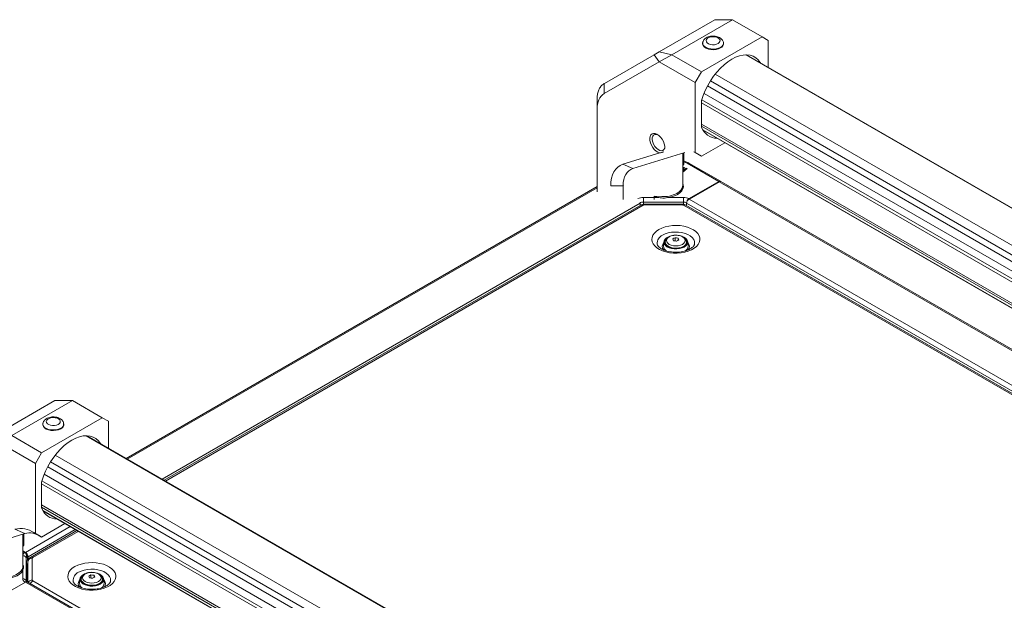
# Model space of a CAD drawing. Header units: millimetres. Extents: x 0 to 1118, y 0 to 864.
# Tile 41 of 256: x 184 to 324, y 251 to 333. Entities that reach past the tile are written whole.
import ezdxf

# ---------------------------------------------------------------- set-up
doc = ezdxf.new("R2010")
doc.units = ezdxf.units.MM

msp = doc.modelspace()

# ---------------------------------------------------------------- linework, layer by layer
at = {"color": 7, "linetype": 'Continuous', "lineweight": 15}
for p, q in [((282.844, 333.496), (274.95, 328.939)), ((276.718, 328.516), (285.344, 333.496)), ((282.844, 333.496), (285.344, 333.496)), ((285.344, 333.496), (289.574, 331.054)), ((280.948, 326.074), (289.574, 331.054)), ((289.574, 331.054), (290.458, 330.544)), ((281.136, 330.273), (281.121, 330.203)), ((284.098, 330.203), (284.082, 330.273)), ((290.458, 326.711), (290.458, 330.544)), ((274.218, 328.516), (267.134, 324.425)), ((274.95, 328.939), (274.218, 328.516)), ((274.218, 328.516), (274.95, 327.496)), ((274.95, 328.939), (276.718, 328.516)), ((276.718, 328.516), (274.95, 327.496)), ((276.718, 328.516), (280.948, 326.074)), ((405.579, 260.254), (287.366, 328.496)), ((405.579, 260.254), (287.367, 328.496)), ((274.95, 327.496), (267.124, 322.976)), ((280.064, 324.543), (274.95, 327.496)), ((280.948, 326.074), (280.064, 324.543)), ((267.124, 324.419), (267.124, 322.976)), ((280.064, 314.582), (280.064, 324.543)), ((266.098, 320.71), (266.098, 322.153)), ((280.948, 318.328), (280.948, 321.817)), ((266.098, 320.71), (266.098, 309.028)), ((281.176, 317.772), (399.388, 249.53)), ((281.176, 317.772), (399.388, 249.53)), ((280.948, 314.071), (284.267, 315.987)), ((269.772, 312.923), (275.011, 314.54)), ((278.581, 314.594), (271.194, 312.313)), ((278.288, 309.926), (278.288, 314.503)), ((278.437, 314.549), (278.437, 312.885)), ((279.85, 314.705), (280.064, 314.582)), ((280.064, 314.582), (280.948, 314.071)), ((280.948, 314.071), (280.733, 314.195)), ((271.194, 312.313), (269.772, 312.923)), ((278.39, 312.49), (278.288, 312.441)), ((278.39, 312.386), (278.309, 312.347)), ((278.517, 312.444), (278.39, 312.49)), ((278.39, 312.386), (278.39, 312.49)), ((278.476, 312.355), (278.39, 312.386)), ((278.397, 312.18), (278.517, 312.444)), ((278.437, 313.427), (279.158, 313.102)), ((283.414, 310.476), (278.909, 313.077)), ((279.158, 313.102), (283.666, 310.5)), ((278.288, 312.339), (278.306, 312.348)), ((278.31, 312.347), (278.288, 312.31)), ((278.312, 312.245), (278.288, 312.204)), ((278.288, 311.816), (278.305, 311.81)), ((278.305, 311.81), (278.925, 312.306)), ((278.306, 312.348), (278.31, 312.347)), ((278.312, 312.245), (278.31, 312.347)), ((278.772, 312.361), (278.527, 312.16)), ((278.529, 312.057), (278.527, 312.16)), ((278.772, 312.257), (278.529, 312.057)), ((278.925, 312.306), (278.772, 312.361)), ((278.772, 312.257), (278.772, 312.361)), ((278.836, 312.234), (278.772, 312.257)), ((199.107, 271.069), (266.098, 309.742)), ((269.811, 309.872), (268.043, 309.872)), ((269.876, 309.91), (269.811, 309.872)), ((269.811, 309.872), (269.811, 307.905)), ((279.189, 307.982), (283.462, 310.449)), ((279.198, 308.042), (283.414, 310.476)), ((283.666, 310.5), (283.655, 310.494)), ((283.666, 310.5), (283.676, 310.494)), ((283.676, 310.494), (283.687, 310.488)), ((283.687, 310.488), (283.684, 310.486)), ((283.687, 310.488), (283.711, 310.474)), ((283.712, 310.473), (403.362, 241.4)), ((272.688, 308.215), (274.723, 308.215)), ((272.688, 308.215), (272.688, 307.547)), ((275.303, 308.332), (274.202, 308.388)), ((274.202, 308.388), (274.202, 307.918)), ((275.501, 308.127), (276.22, 308.191)), ((276.353, 308.215), (278.388, 308.215)), ((277.448, 308.783), (277.483, 308.804)), ((278.176, 309.224), (278.176, 309.476)), ((278.234, 309.335), (278.176, 309.455)), ((278.388, 308.215), (278.388, 307.547)), ((272.347, 307.13), (204.494, 267.959)), ((272.241, 307.369), (272.241, 307.069)), ((272.241, 307.103), (272.243, 307.07)), ((278.388, 307.547), (272.688, 307.547)), ((278.228, 307.259), (272.849, 307.259)), ((278.228, 307.14), (272.849, 307.14)), ((410.151, 231.042), (278.404, 307.098)), ((410.264, 231.196), (278.729, 307.13)), ((278.835, 307.103), (278.834, 307.07)), ((278.835, 307.369), (278.835, 307.069)), ((275.621, 301.901), (275.559, 301.29)), ((275.806, 301.853), (275.806, 301.68)), ((275.806, 301.68), (275.83, 301.526)), ((277.19, 302.052), (277.149, 302.028)), ((277.19, 302.48), (277.19, 302.052)), ((277.466, 302.009), (277.19, 302.052)), ((277.622, 302.413), (277.622, 302.102)), ((278.806, 301.68), (278.806, 301.853)), ((278.806, 301.712), (278.841, 301.639)), ((279.053, 301.29), (278.991, 301.901)), ((188.976, 279.307), (181.081, 274.75)), ((182.849, 274.327), (191.476, 279.307)), ((188.976, 279.307), (191.476, 279.307)), ((191.476, 279.307), (195.706, 276.865)), ((187.079, 271.885), (195.706, 276.865)), ((187.268, 276.084), (187.253, 276.014)), ((190.229, 276.014), (190.214, 276.084)), ((195.706, 276.865), (196.59, 276.355)), ((196.59, 272.522), (196.59, 276.355)), ((186.195, 270.354), (181.081, 273.307)), ((182.849, 274.327), (187.079, 271.885)), ((311.711, 206.065), (193.498, 274.307)), ((311.71, 206.064), (193.498, 274.307)), ((187.079, 271.885), (186.195, 270.354)), ((186.195, 260.392), (186.195, 270.354)), ((187.079, 264.139), (187.079, 267.628)), ((187.307, 263.583), (305.52, 195.341)), ((187.307, 263.583), (305.52, 195.341)), ((184.713, 260.405), (183.291, 261.015)), ((192.111, 260.81), (185.501, 256.995)), ((187.079, 259.882), (190.399, 261.798)), ((184.713, 260.405), (177.326, 258.124)), ((184.42, 255.737), (184.42, 260.314)), ((184.569, 260.36), (184.569, 258.696)), ((185.981, 260.516), (186.195, 260.392)), ((186.865, 260.006), (185.981, 260.516)), ((186.195, 260.392), (187.079, 259.882)), ((187.079, 259.882), (186.865, 260.006)), ((184.79, 257.701), (184.42, 257.915)), ((184.685, 257.707), (184.42, 257.86)), ((184.873, 256.844), (184.907, 257.209)), ((184.886, 256.859), (184.886, 253.569)), ((184.967, 255.897), (184.886, 256.859)), ((185.045, 257.126), (185.103, 256.314)), ((185.143, 257.089), (185.143, 256.543)), ((185.753, 256.861), (185.753, 253.756)), ((184.307, 255.035), (184.307, 255.287)), ((184.36, 255.158), (184.307, 255.266)), ((184.387, 253.949), (184.387, 255.123)), ((184.967, 255.897), (184.967, 253.534)), ((185.103, 256.144), (185.102, 256.145)), ((185.103, 256.33), (185.103, 253.475)), ((192.536, 253.937), (192.474, 253.326)), ((192.721, 253.889), (192.721, 253.716)), ((192.721, 253.716), (192.741, 253.574)), ((194.105, 254.088), (194.064, 254.064)), ((194.105, 254.516), (194.105, 254.088)), ((194.381, 254.045), (194.105, 254.088)), ((194.537, 254.449), (194.537, 254.138)), ((195.721, 253.716), (195.721, 253.889)), ((195.721, 253.748), (195.756, 253.675)), ((195.968, 253.326), (195.906, 253.937)), ((184.79, 253.487), (180.517, 251.02)), ((315.753, 178.052), (185.04, 253.511))]:
    msp.add_line(p, q, dxfattribs=at)
at = {"color": 9, "linetype": 'Continuous', "lineweight": 15}
for p, q in [((405.538, 260.23), (287.285, 328.496)), ((282.898, 325.751), (400.967, 257.591)), ((281.813, 324.083), (399.626, 256.071)), ((400.034, 256.777), (282.221, 324.789)), ((399.388, 254.855), (281.319, 323.015)), ((399.388, 253.289), (280.948, 321.663)), ((281, 322.094), (399.388, 253.75)), ((280.948, 318.646), (399.388, 250.272)), ((399.388, 249.957), (280.948, 318.331)), ((281.134, 317.843), (399.388, 249.577)), ((278.373, 312.795), (278.373, 314.529)), ((278.909, 313.077), (278.437, 313.289)), ((266.098, 309.573), (199.254, 270.985)), ((403.553, 241.121), (283.462, 310.449)), ((283.676, 310.494), (283.67, 310.49)), ((272.241, 307.369), (204.234, 268.11)), ((272.672, 307.098), (204.685, 267.849)), ((272.688, 307.547), (272.696, 307.247)), ((272.849, 307.14), (272.849, 307.259)), ((278.228, 307.14), (278.228, 307.259)), ((278.38, 307.242), (278.388, 307.547)), ((410.008, 231.645), (278.835, 307.369)), ((279.189, 307.982), (409.121, 232.973)), ((311.67, 206.041), (193.416, 274.307)), ((306.165, 202.588), (188.353, 270.6)), ((189.03, 271.562), (307.099, 203.402)), ((187.945, 269.894), (305.757, 201.882)), ((187.132, 267.905), (305.52, 199.561)), ((305.52, 200.666), (187.45, 268.826)), ((305.52, 199.099), (187.079, 267.474)), ((187.079, 264.457), (305.52, 196.083)), ((305.52, 195.768), (187.079, 264.142)), ((187.266, 263.654), (305.52, 195.388)), ((184.79, 257.701), (191.143, 261.369)), ((191.85, 260.961), (185.143, 257.089)), ((192.301, 260.7), (185.826, 256.963)), ((184.504, 258.606), (184.504, 260.34)), ((185.826, 253.654), (315.08, 179.037)), ((315.939, 177.776), (184.79, 253.487))]:
    msp.add_line(p, q, dxfattribs=at)
at = {"color": 7, "linetype": 'Continuous', "lineweight": 15, "flags": 128}
for points in [[(283.311, 330.098), (283.073, 329.997), (282.794, 329.941), (282.498, 329.934), (282.213, 329.978), (281.962, 330.069), (281.769, 330.199), (281.651, 330.355), (281.618, 330.525), (281.673, 330.693), (281.811, 330.844), (282.02, 330.964), (282.282, 331.044), (282.572, 331.076), (282.866, 331.057), (283.137, 330.988), (283.361, 330.877), (283.519, 330.732), (283.595, 330.568), (283.584, 330.397), (283.487, 330.236), (283.311, 330.098)], [(283.67, 329.483), (283.373, 329.35), (283.028, 329.264), (282.656, 329.23), (282.282, 329.25), (281.928, 329.324), (281.617, 329.446), (281.369, 329.608), (281.198, 329.802), (281.116, 330.014), (281.121, 330.203)], [(280.976, 322.009), (281.206, 322.721), (281.495, 323.43), (281.837, 324.127), (282.229, 324.801), (282.665, 325.444), (283.138, 326.044), (283.641, 326.595), (284.168, 327.087), (284.71, 327.514), (285.261, 327.87), (285.811, 328.15), (286.354, 328.349), (286.881, 328.465), (287.384, 328.496), (287.857, 328.441), (288.293, 328.302), (288.685, 328.08), (289.027, 327.779), (289.316, 327.403), (289.346, 327.353)], [(275.75, 315.296), (275.738, 315.49), (275.667, 315.823), (275.538, 316.161), (275.357, 316.485), (275.135, 316.775), (274.886, 317.015), (274.624, 317.19), (274.365, 317.289), (274.125, 317.307), (273.916, 317.243), (273.753, 317.1), (273.644, 316.887), (273.596, 316.617), (273.612, 316.305), (273.69, 315.97), (273.827, 315.633), (274.014, 315.312), (274.24, 315.027), (274.491, 314.795), (274.753, 314.63), (275.011, 314.54), (275.011, 314.54)], [(274.765, 317.105), (274.547, 317.175), (274.329, 317.171), (274.149, 317.081), (274.022, 316.912), (273.956, 316.678), (273.956, 316.394), (274.022, 316.083), (274.149, 315.767), (274.329, 315.47), (274.547, 315.214), (274.787, 315.017), (275.032, 314.895), (275.264, 314.856), (275.464, 314.904), (275.619, 315.035), (275.717, 315.238), (275.746, 315.405)], [(268.043, 309.872), (268.072, 310.439), (268.158, 310.965), (268.301, 311.443), (268.499, 311.867), (268.748, 312.231), (269.046, 312.531), (269.389, 312.763), (269.772, 312.923)], [(271.194, 312.313), (270.888, 312.185), (270.613, 311.999), (270.375, 311.759), (270.175, 311.468), (270.017, 311.129), (269.903, 310.746), (269.834, 310.326), (269.811, 309.872)], [(278.288, 310.185), (278.345, 310.021), (278.373, 309.73), (278.312, 309.441), (278.163, 309.162), (277.931, 308.904), (277.624, 308.673), (277.25, 308.477), (276.822, 308.323), (276.353, 308.215)], [(277.491, 308.595), (277.587, 308.652), (277.889, 308.879), (278.117, 309.133), (278.263, 309.407), (278.323, 309.691), (278.295, 309.976), (278.288, 310.003)], [(274.723, 308.215), (274.255, 308.323), (274.202, 308.338)], [(274.89, 303.646), (275.309, 303.852), (275.78, 304.016), (276.29, 304.135), (276.826, 304.204), (277.375, 304.223), (277.922, 304.192), (278.453, 304.109), (278.954, 303.979), (279.413, 303.804), (279.817, 303.589), (280.156, 303.339), (280.422, 303.061), (280.606, 302.762), (280.705, 302.45), (280.716, 302.132), (280.639, 301.818), (280.475, 301.515), (280.23, 301.231), (279.908, 300.974), (279.52, 300.749), (279.074, 300.564), (278.582, 300.422), (278.057, 300.327), (277.512, 300.283), (276.963, 300.289), (276.422, 300.346), (275.904, 300.453), (275.422, 300.606), (274.989, 300.802), (274.617, 301.035), (274.313, 301.3), (274.088, 301.589), (273.945, 301.896), (273.89, 302.212), (273.923, 302.529), (274.044, 302.838), (274.249, 303.133), (274.534, 303.404), (274.89, 303.646)], [(278.499, 301.154), (278.192, 301.014), (277.837, 300.919), (277.453, 300.873), (277.061, 300.879), (276.683, 300.938), (276.338, 301.045), (276.045, 301.196), (275.821, 301.381), (275.676, 301.591), (275.619, 301.815), (275.653, 302.04), (275.777, 302.255), (275.982, 302.448), (276.259, 302.607), (276.452, 302.684)], [(278.238, 301.526), (278.447, 301.684), (278.579, 301.867), (278.624, 302.064), (278.579, 302.261), (278.447, 302.445), (278.238, 302.602), (277.965, 302.723), (277.647, 302.799), (277.306, 302.825), (276.965, 302.799), (276.647, 302.723), (276.374, 302.602), (276.165, 302.445), (276.033, 302.261), (275.988, 302.064), (276.033, 301.867), (276.165, 301.684), (276.374, 301.526), (276.647, 301.405), (276.965, 301.329), (277.306, 301.303), (277.647, 301.329), (277.965, 301.405), (278.238, 301.526)], [(278.027, 302.724), (278.107, 302.701), (278.428, 302.571), (278.688, 302.402), (278.874, 302.203), (278.976, 301.985), (278.987, 301.758), (278.908, 301.537), (278.742, 301.332), (278.499, 301.154)], [(275.906, 302.259), (275.802, 302.114), (275.734, 301.898), (275.757, 301.679), (275.87, 301.47), (276.066, 301.283), (276.335, 301.128), (276.66, 301.014), (277.022, 300.949), (277.401, 300.936), (277.775, 300.975), (278.121, 301.065), (278.42, 301.2)], [(275.771, 301.639), (275.802, 301.706), (275.806, 301.712)], [(278.782, 301.526), (278.788, 301.545), (278.806, 301.68)], [(189.802, 275.294), (189.504, 275.161), (189.159, 275.074), (188.788, 275.041), (188.414, 275.061), (188.06, 275.134), (187.749, 275.256), (187.5, 275.419), (187.33, 275.613), (187.248, 275.825), (187.253, 276.014)], [(189.443, 275.909), (189.205, 275.808), (188.925, 275.751), (188.63, 275.745), (188.344, 275.789), (188.094, 275.88), (187.901, 276.01), (187.782, 276.166), (187.749, 276.336), (187.804, 276.503), (187.943, 276.654), (188.152, 276.775), (188.413, 276.855), (188.704, 276.887), (188.998, 276.868), (189.269, 276.799), (189.493, 276.688), (189.65, 276.543), (189.727, 276.378), (189.716, 276.208), (189.618, 276.047), (189.443, 275.909)], [(187.108, 267.82), (187.338, 268.532), (187.626, 269.241), (187.969, 269.938), (188.361, 270.612), (188.796, 271.254), (189.269, 271.855), (189.773, 272.405), (190.299, 272.898), (190.842, 273.325), (191.393, 273.681), (191.943, 273.961), (192.486, 274.16), (193.012, 274.276), (193.516, 274.307), (193.989, 274.252), (194.424, 274.113), (194.816, 273.891), (195.159, 273.59), (195.447, 273.214), (195.478, 273.164)], [(184.387, 255.123), (184.199, 254.853), (183.932, 254.606), (183.593, 254.39), (183.193, 254.212), (182.745, 254.078), (182.263, 253.993), (181.762, 253.957), (181.258, 253.974), (180.767, 254.041), (180.332, 254.15)], [(181.43, 254.155), (181.963, 254.158), (182.484, 254.22), (182.975, 254.339), (183.417, 254.511), (183.793, 254.728), (184.09, 254.983), (184.297, 255.267), (184.404, 255.568), (184.42, 255.737)], [(191.805, 255.682), (192.224, 255.888), (192.694, 256.052), (193.205, 256.171), (193.741, 256.24), (194.29, 256.26), (194.837, 256.228), (195.368, 256.145), (195.869, 256.015), (196.328, 255.84), (196.732, 255.625), (197.071, 255.375), (197.337, 255.097), (197.521, 254.798), (197.62, 254.486), (197.631, 254.169), (197.554, 253.854), (197.39, 253.551), (197.145, 253.267), (196.823, 253.01), (196.435, 252.785), (195.988, 252.6), (195.497, 252.458), (194.972, 252.363), (194.427, 252.319), (193.878, 252.325), (193.337, 252.382), (192.819, 252.489), (192.337, 252.642), (191.904, 252.838), (191.532, 253.071), (191.228, 253.336), (191.003, 253.625), (190.86, 253.932), (190.805, 254.248), (190.838, 254.565), (190.959, 254.874), (191.164, 255.169), (191.449, 255.44), (191.805, 255.682)], [(195.414, 253.19), (195.107, 253.05), (194.752, 252.955), (194.368, 252.909), (193.976, 252.915), (193.598, 252.974), (193.253, 253.081), (192.96, 253.232), (192.736, 253.417), (192.591, 253.627), (192.534, 253.851), (192.568, 254.076), (192.692, 254.291), (192.897, 254.484), (193.174, 254.643), (193.367, 254.72)], [(192.821, 254.296), (192.717, 254.15), (192.649, 253.934), (192.672, 253.715), (192.785, 253.506), (192.981, 253.319), (193.25, 253.164), (193.575, 253.05), (193.937, 252.985), (194.316, 252.972), (194.69, 253.011), (195.036, 253.101), (195.335, 253.236)], [(192.686, 253.675), (192.717, 253.742), (192.721, 253.748)], [(195.153, 253.562), (195.362, 253.72), (195.494, 253.903), (195.539, 254.1), (195.494, 254.297), (195.362, 254.481), (195.153, 254.638), (194.88, 254.759), (194.562, 254.835), (194.221, 254.861), (193.88, 254.835), (193.562, 254.759), (193.289, 254.638), (193.08, 254.481), (192.948, 254.297), (192.903, 254.1), (192.948, 253.903), (193.08, 253.72), (193.289, 253.562), (193.562, 253.441), (193.88, 253.365), (194.221, 253.339), (194.562, 253.365), (194.88, 253.441), (195.153, 253.562)], [(194.942, 254.76), (195.022, 254.737), (195.343, 254.607), (195.603, 254.438), (195.789, 254.239), (195.891, 254.021), (195.902, 253.794), (195.823, 253.573), (195.657, 253.368), (195.414, 253.19)], [(195.697, 253.562), (195.703, 253.581), (195.721, 253.716)]]:
    msp.add_lwpolyline(points, dxfattribs=at)
at = {"color": 9, "linetype": 'Continuous', "lineweight": 15, "flags": 128}
for points in [[(283.659, 329.56), (283.365, 329.428), (283.024, 329.343), (282.656, 329.309), (282.285, 329.33), (281.935, 329.402), (281.627, 329.523), (281.381, 329.684), (281.212, 329.876), (281.131, 330.085), (281.137, 330.274)], [(275.413, 302.834), (275.793, 303.016), (276.225, 303.155), (276.693, 303.246), (277.182, 303.285), (277.676, 303.272), (278.157, 303.207), (278.609, 303.091), (279.016, 302.93), (279.366, 302.729), (279.645, 302.493), (279.844, 302.232), (279.957, 301.955), (279.98, 301.67), (279.961, 301.545)], [(278.367, 301.241), (278.07, 301.108), (277.725, 301.021), (277.353, 300.987), (276.979, 301.008), (276.625, 301.081), (276.314, 301.203), (276.065, 301.366), (275.895, 301.56), (275.813, 301.771), (275.806, 301.866)], [(189.791, 275.371), (189.497, 275.239), (189.155, 275.154), (188.788, 275.12), (188.417, 275.14), (188.067, 275.213), (187.759, 275.334), (187.513, 275.495), (187.344, 275.687), (187.263, 275.896), (187.268, 276.085)], [(192.328, 254.87), (192.708, 255.052), (193.14, 255.191), (193.608, 255.282), (194.097, 255.321), (194.591, 255.308), (195.072, 255.243), (195.524, 255.127), (195.931, 254.966), (196.28, 254.765), (196.56, 254.529), (196.759, 254.268), (196.872, 253.991), (196.895, 253.706), (196.876, 253.581)], [(195.282, 253.277), (194.985, 253.144), (194.639, 253.057), (194.268, 253.023), (193.894, 253.044), (193.54, 253.117), (193.229, 253.239), (192.98, 253.402), (192.81, 253.596), (192.728, 253.807), (192.721, 253.902)]]:
    msp.add_lwpolyline(points, dxfattribs=at)
at = {"color": 9, "linetype": 'Continuous', "lineweight": 15}
for centre, radius, start, end in [((283.408, 330.19), 0.678, 291.74621, 8.47766), ((272.482, 306.832), 0.327, 54.38242, 114.30712), ((278.595, 306.832), 0.327, 65.69288, 125.61758), ((275.916, 301.663), 1.274, 113.24985, 184.14756), ((276.13, 301.232), 0.749, 134.13264, 222.77328), ((278.087, 301.905), 0.721, 292.8538, 356.11758), ((278.501, 301.233), 0.736, 317.81256, 46.85298), ((189.54, 276.001), 0.678, 291.74621, 8.47766), ((184.429, 256.774), 0.464, 10.60491, 91.13993), ((185.638, 256.715), 0.312, 52.74407, 115.9817), ((184.377, 255.084), 0.041, 75.99315, 144.82277), ((185.726, 253.09), 0.667, 87.65366, 148.08565), ((186.35, 252.83), 0.976, 122.45227, 153.81934), ((192.831, 253.699), 1.274, 113.24985, 184.14756), ((193.045, 253.268), 0.749, 134.13264, 222.77328), ((195.002, 253.941), 0.721, 292.8538, 356.11758), ((195.416, 253.269), 0.736, 317.81256, 46.85298)]:
    msp.add_arc(centre, radius, start, end, dxfattribs=at)
at = {"color": 7, "linetype": 'Continuous', "lineweight": 15}
for centre, radius, start, end in [((283.413, 330.122), 0.689, 291.88687, 6.71514), ((281.664, 321.809), 0.716, 163.76496, 179.36772), ((281.363, 318.32), 0.416, 178.91049, 201.37435), ((283.188, 318.988), 2.358, 200.31054, 269.20524), ((276.919, 310.058), 1.376, 294.21813, 354.4742), ((283.608, 310.244), 0.251, 65.68605, 125.61817), ((275.591, 312.288), 3.967, 265.83171, 297.90636), ((271.608, 307.358), 0.634, 1.01077, 17.23623), ((272.842, 306.779), 0.361, 88.8559, 118.04024), ((278.235, 306.779), 0.361, 61.95976, 91.1441), ((279.603, 307.334), 0.768, 122.60548, 177.39452), ((276.349, 301.276), 0.79, 178.93517, 238.519), ((278.858, 299.226), 3.657, 117.13404, 122.86058), ((273.071, 300.38), 4.259, 23.04794, 26.74899), ((276.504, 297.481), 4.593, 78.47803, 83.93589), ((276.705, 297.913), 4.593, 78.47803, 83.93589), ((279.406, 298.909), 3.657, 117.13404, 122.86058), ((273.819, 300.496), 4.259, 23.04794, 26.74899), ((278.192, 301.83), 0.669, 289.91433, 43.21749), ((278.267, 301.275), 0.786, 302.16941, 1.13989), ((189.545, 275.933), 0.689, 291.88687, 6.71514), ((187.795, 267.62), 0.716, 163.76496, 179.36772), ((187.495, 264.131), 0.416, 178.91049, 201.37435), ((189.319, 264.798), 2.358, 200.31054, 269.20524), ((184.058, 257.647), 3.454, 56.16475, 102.83731), ((185.327, 257.711), 2.763, 56.16475, 102.83731), ((184.376, 257.054), 0.768, 2.60548, 57.39452), ((184.62, 257.213), 0.287, 359.22311, 44.76192), ((185.699, 256.264), 0.6, 84.81742, 173.64866), ((185.878, 256.848), 0.126, 114.37466, 174.3052), ((184.425, 253.481), 0.469, 10.80935, 94.6167), ((184.936, 253.282), 0.251, 65.69288, 125.61758), ((185.878, 253.768), 0.126, 185.6948, 245.62534), ((195.773, 251.262), 3.657, 117.13404, 122.86058), ((189.985, 252.416), 4.259, 23.04794, 26.74899), ((193.419, 249.517), 4.593, 78.47803, 83.93589), ((193.62, 249.949), 4.593, 78.47803, 83.93589), ((196.321, 250.945), 3.657, 117.13404, 122.86058), ((190.734, 252.532), 4.259, 23.04794, 26.74899), ((195.107, 253.866), 0.669, 289.91433, 43.21749), ((193.264, 253.312), 0.79, 178.93517, 238.519), ((195.182, 253.311), 0.786, 302.16941, 1.13989)]:
    msp.add_arc(centre, radius, start, end, dxfattribs=at)
for centre, major_axis, ratio, start_param, end_param in [((266.098, 318.054), (1.744, 6.509), 0.3178285, 0.3077996, 0.3119591), ((273.098, 314.995), (-6.185, 7.839), 0.4181603, 6.222484, 6.7705124), ((283.42, 310.064), (0.243, 0.437), 0.587367, 6.274066, 7.0594641)]:
    msp.add_ellipse(centre, major_axis=major_axis, ratio=ratio, start_param=start_param, end_param=end_param, dxfattribs=at)
for points, knots in [([(284.072, 330.299), (284.051, 330.367), (284.006, 330.515), (283.859, 330.71), (283.657, 330.885), (283.398, 331.025), (283.092, 331.123), (282.755, 331.172), (282.408, 331.168), (282.067, 331.109), (281.749, 330.995), (281.484, 330.83), (281.29, 330.627), (281.176, 330.439), (281.153, 330.315), (281.145, 330.273)], [0, 0, 0, 0, 0.0616721, 0.1331343, 0.2081497, 0.2888573, 0.3740333, 0.4600952, 0.5461841, 0.63313, 0.7219292, 0.8139076, 0.8909412, 0.9633599, 1, 1, 1, 1]), ([(266.098, 322.153), (266.107, 322.373), (266.125, 322.818), (266.277, 323.391), (266.525, 323.88), (266.818, 324.218), (267.04, 324.364), (267.124, 324.419)], [0, 0, 0, 0, 0.2138865, 0.4339709, 0.6478581, 0.8679536, 1, 1, 1, 1]), ([(275.011, 314.54), (275.176, 314.57), (275.406, 314.611), (275.537, 314.691), (275.573, 314.714)], [0, 0, 0, 0, 0.7204445, 1, 1, 1, 1]), ([(278.288, 311.977), (278.299, 311.994), (278.324, 312.036), (278.36, 312.104), (278.385, 312.155), (278.397, 312.18)], [0, 0, 0, 0, 0.2530824, 0.6264202, 1, 1, 1, 1]), ([(278.527, 312.16), (278.498, 312.136), (278.441, 312.089), (278.362, 312.022), (278.311, 311.978), (278.288, 311.959)], [0, 0, 0, 0, 0.3553702, 0.7109387, 1, 1, 1, 1]), ([(278.529, 312.057), (278.5, 312.033), (278.443, 311.986), (278.363, 311.918), (278.311, 311.874), (278.288, 311.854)], [0, 0, 0, 0, 0.3527006, 0.7078816, 1, 1, 1, 1]), ([(271.879, 308.042), (271.888, 308.047), (272.005, 308.103), (272.267, 308.191), (272.548, 308.207), (272.688, 308.215)], [0, 0, 0, 0, 0.04345689, 0.52080526, 1, 1, 1, 1]), ([(276.353, 308.215), (276.208, 308.188), (275.913, 308.135), (275.356, 308.107), (274.963, 308.174), (274.723, 308.215)], [0, 0, 0, 0, 0.272729, 0.5542341, 1, 1, 1, 1]), ([(278.388, 308.215), (278.528, 308.207), (278.808, 308.191), (279.07, 308.104), (279.188, 308.047), (279.198, 308.042)], [0, 0, 0, 0, 0.4773013, 0.9546063, 1, 1, 1, 1]), ([(272.688, 307.547), (272.603, 307.543), (272.436, 307.537), (272.296, 307.482), (272.227, 307.455)], [0, 0, 0, 0, 0.5093612, 1, 1, 1, 1]), ([(272.849, 307.259), (272.79, 307.256), (272.646, 307.249), (272.476, 307.199), (272.375, 307.145), (272.347, 307.13)], [0, 0, 0, 0, 0.3374944, 0.8162111, 1, 1, 1, 1]), ([(278.729, 307.13), (278.669, 307.159), (278.537, 307.224), (278.362, 307.256), (278.254, 307.259), (278.228, 307.259)], [0, 0, 0, 0, 0.3879003, 0.8488537, 1, 1, 1, 1]), ([(278.85, 307.455), (278.781, 307.482), (278.641, 307.537), (278.473, 307.543), (278.388, 307.547)], [0, 0, 0, 0, 0.4906289, 1, 1, 1, 1]), ([(279.198, 308.042), (279.158, 308.014), (279.078, 307.959), (278.973, 307.826), (278.894, 307.679), (278.871, 307.58), (278.86, 307.534)], [0, 0, 0, 0, 0.2562551, 0.5125157, 0.7685409, 1, 1, 1, 1]), ([(277.018, 302.816), (277.008, 302.815), (276.883, 302.808), (276.655, 302.748), (276.354, 302.633), (276.11, 302.471), (275.935, 302.28), (275.828, 302.077), (275.816, 301.936), (275.81, 301.871)], [0, 0, 0, 0, 0.01520438, 0.19235851, 0.37152903, 0.55387456, 0.71606723, 0.86898619, 1, 1, 1, 1]), ([(278.802, 301.857), (278.797, 301.926), (278.787, 302.071), (278.68, 302.275), (278.513, 302.461), (278.283, 302.617), (277.999, 302.738), (277.675, 302.814), (277.34, 302.845), (277.122, 302.825), (277.018, 302.816)], [0, 0, 0, 0, 0.1050295, 0.222658, 0.3436425, 0.4721317, 0.6063343, 0.7417429, 0.8767079, 1, 1, 1, 1]), ([(279.958, 301.549), (279.951, 301.519), (279.937, 301.452), (279.857, 301.317), (279.712, 301.152), (279.497, 300.979), (279.212, 300.813), (278.869, 300.667), (278.478, 300.549), (278.049, 300.464), (277.596, 300.418), (277.132, 300.413), (276.673, 300.449), (276.234, 300.525), (275.83, 300.637), (275.473, 300.778), (275.174, 300.941), (274.942, 301.113), (274.779, 301.283), (274.686, 301.436), (274.649, 301.523), (274.648, 301.562), (274.648, 301.563)], [0, 0, 0, 0, 0.04097373, 0.09305195, 0.14290935, 0.19596445, 0.2485948, 0.30142324, 0.35479715, 0.40872117, 0.46306334, 0.51764426, 0.57227075, 0.62668997, 0.68070052, 0.73412632, 0.78684898, 0.83890471, 0.89068933, 0.94295594, 0.99776399, 1, 1, 1, 1]), ([(190.203, 276.11), (190.183, 276.178), (190.137, 276.326), (189.99, 276.521), (189.788, 276.696), (189.53, 276.836), (189.224, 276.934), (188.887, 276.983), (188.539, 276.979), (188.199, 276.92), (187.881, 276.806), (187.615, 276.641), (187.422, 276.438), (187.307, 276.25), (187.284, 276.125), (187.277, 276.084)], [0, 0, 0, 0, 0.0616721, 0.1331343, 0.2081497, 0.2888573, 0.3740333, 0.4600952, 0.5461841, 0.63313, 0.7219292, 0.8139076, 0.8909412, 0.9633599, 1, 1, 1, 1]), ([(184.685, 257.707), (184.725, 257.679), (184.806, 257.624), (184.913, 257.492), (184.995, 257.343), (185.035, 257.215), (185.043, 257.147), (185.045, 257.126)], [0, 0, 0, 0, 0.2256354, 0.4512756, 0.6767085, 0.9011407, 1, 1, 1, 1]), ([(185.045, 257.126), (185, 257.087), (184.908, 257.008), (184.893, 256.909), (184.886, 256.859)], [0, 0, 0, 0, 0.4906289, 1, 1, 1, 1]), ([(185.501, 256.995), (185.435, 256.95), (185.307, 256.862), (185.175, 256.669), (185.111, 256.486), (185.105, 256.37), (185.103, 256.33)], [0, 0, 0, 0, 0.2954848, 0.5729803, 0.8507843, 1, 1, 1, 1]), ([(184.339, 255.092), (184.399, 255.222), (184.498, 255.438), (184.423, 255.676), (184.393, 255.77)], [0, 0, 0, 0, 0.6027904, 1, 1, 1, 1]), ([(184.42, 255.982), (184.447, 255.922), (184.514, 255.773), (184.54, 255.47), (184.445, 255.255), (184.387, 255.123)], [0, 0, 0, 0, 0.2044721, 0.5123975, 1, 1, 1, 1]), ([(185.102, 256.145), (185.064, 256.107), (184.985, 256.031), (184.973, 255.942), (184.967, 255.897)], [0, 0, 0, 0, 0.48797069, 1, 1, 1, 1]), ([(184.685, 253.481), (184.677, 253.487), (184.58, 253.554), (184.428, 253.705), (184.401, 253.867), (184.387, 253.949)], [0, 0, 0, 0, 0.04345689, 0.52080526, 1, 1, 1, 1]), ([(184.885, 253.519), (184.875, 253.523), (184.834, 253.539), (184.762, 253.521), (184.704, 253.491), (184.685, 253.481)], [0, 0, 0, 0, 0.1793931, 0.7382463, 1, 1, 1, 1]), ([(184.916, 253.53), (184.905, 253.54), (184.88, 253.563), (184.884, 253.56), (184.886, 253.558)], [0, 0, 0, 0, 0.4200321, 1, 1, 1, 1]), ([(196.873, 253.585), (196.866, 253.555), (196.851, 253.488), (196.772, 253.353), (196.627, 253.188), (196.412, 253.015), (196.127, 252.849), (195.784, 252.703), (195.393, 252.585), (194.964, 252.5), (194.511, 252.454), (194.047, 252.449), (193.588, 252.485), (193.149, 252.561), (192.745, 252.673), (192.388, 252.814), (192.089, 252.977), (191.857, 253.149), (191.694, 253.319), (191.601, 253.472), (191.564, 253.559), (191.563, 253.598), (191.563, 253.599)], [0, 0, 0, 0, 0.0409737, 0.093052, 0.1429093, 0.1959644, 0.2485948, 0.3014232, 0.3547971, 0.4087212, 0.4630633, 0.5176443, 0.5722707, 0.62669, 0.6807005, 0.7341263, 0.786849, 0.8389047, 0.8906893, 0.9429559, 0.997764, 1, 1, 1, 1]), ([(193.933, 254.852), (193.923, 254.851), (193.798, 254.844), (193.57, 254.784), (193.269, 254.669), (193.025, 254.507), (192.85, 254.316), (192.743, 254.113), (192.731, 253.972), (192.725, 253.907)], [0, 0, 0, 0, 0.0152044, 0.1923585, 0.371529, 0.5538746, 0.7160672, 0.8689862, 1, 1, 1, 1]), ([(195.717, 253.893), (195.712, 253.962), (195.702, 254.107), (195.595, 254.311), (195.428, 254.497), (195.198, 254.653), (194.914, 254.774), (194.59, 254.85), (194.255, 254.881), (194.037, 254.861), (193.933, 254.852)], [0, 0, 0, 0, 0.1050295, 0.222658, 0.3436425, 0.4721317, 0.6063343, 0.7417429, 0.8767079, 1, 1, 1, 1])]:
    msp.add_open_spline(points, degree=3, knots=knots, dxfattribs=at)
msp.add_open_spline([(279.158, 313.102), (279.141, 313.11), (279.106, 313.126), (279.045, 313.127), (278.978, 313.112), (278.932, 313.088), (278.909, 313.077)], degree=3, dxfattribs=at)
at = {"color": 9, "linetype": 'Continuous', "lineweight": 15}
msp.add_open_spline([(184.42, 257.351), (184.429, 257.394), (184.454, 257.517), (184.579, 257.633), (184.677, 257.701), (184.685, 257.707)], degree=3, knots=[0, 0, 0, 0, 0.3262793, 0.9414908, 1, 1, 1, 1], dxfattribs=at)

doc.saveas('drawing.dxf')
